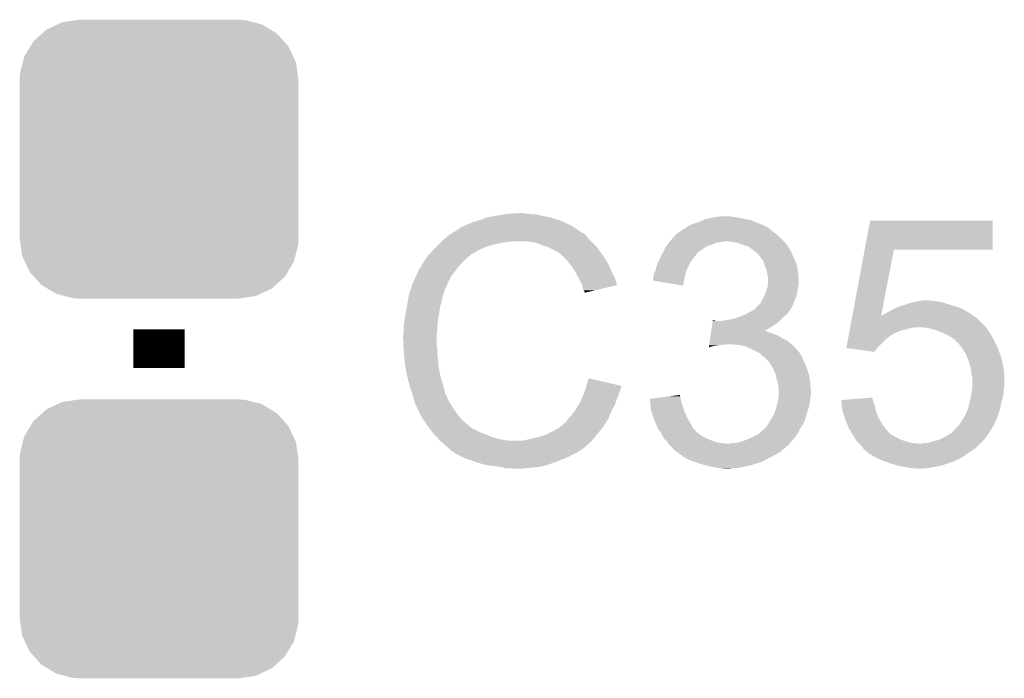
# Model space of a CAD drawing. Extents: x -4 to 126, y -8 to 66.
# Tile 166 of 256: x 72.17 to 76.06, y 55.03 to 57.64. Entities that reach past the tile are written whole.
import ezdxf

# ---------------------------------------------------------------- set-up
doc = ezdxf.new("R2010")
doc.units = 0
doc.layers.get('0').update_dxf_attribs({"linetype": 'CONTINUOUS'})
doc.layers.add('CLICKER_2_FOR_TMPM4L4A_V104_GTO', color=11, linetype='CONTINUOUS')
doc.layers.add('CLICKER_2_FOR_TMPM4L4A_V104_GTS', color=8, linetype='CONTINUOUS')

# ---------------------------------------------------------------- blocks, each defined once
blk = doc.blocks.new('CUSTOM_203')
for points in [[(-0.383312, 0.541074), (-0.323442, 0.549926), (0.373946, 0.541074), (0.339246, 0.549926)], [(-0.323442, 0.549926), (-0.31496, 0.55118), (0.339246, 0.549926), (0.31496, 0.55118)], [(-0.461888, 0.497124), (-0.445816, 0.51162), (0.465342, 0.497124), (0.441342, 0.51162)], [(-0.445816, 0.51162), (-0.400774, 0.532846), (0.441342, 0.51162), (0.406198, 0.532846)], [(-0.400774, 0.532846), (-0.383312, 0.541074), (0.406198, 0.532846), (0.373946, 0.541074)], [(-0.497124, 0.465342), (-0.461888, 0.497124), (0.49401, 0.465342), (0.465342, 0.497124)], [(-0.532846, 0.406198), (-0.508918, 0.445816), (0.53029, 0.406198), (0.51162, 0.445816)], [(-0.508918, 0.445816), (-0.497124, 0.465342), (0.51162, 0.445816), (0.49401, 0.465342)], [(-0.538686, 0.383312), (-0.532846, 0.406198), (0.541074, 0.383312), (0.53029, 0.406198)], [(-0.549926, 0.339246), (-0.538686, 0.383312), (0.54759, 0.339246), (0.541074, 0.383312)], [(-0.55118, 0.31496), (-0.549926, 0.339246), (0.55118, 0.31496), (0.54759, 0.339246)], [(-0.55118, -0.31496), (-0.55118, 0.31496), (0.55118, -0.31496), (0.55118, 0.31496)], [(-0.547588, -0.339246), (-0.55118, -0.31496), (0.549926, -0.339246), (0.55118, -0.31496)], [(-0.541074, -0.383312), (-0.547588, -0.339246), (0.538684, -0.383312), (0.549926, -0.339246)], [(-0.530288, -0.406198), (-0.541074, -0.383312), (0.532846, -0.406198), (0.538684, -0.383312)], [(-0.51162, -0.445816), (-0.530288, -0.406198), (0.508916, -0.445816), (0.532846, -0.406198)], [(-0.494008, -0.465342), (-0.51162, -0.445816), (0.497124, -0.465342), (0.508916, -0.445816)], [(-0.465342, -0.497124), (-0.494008, -0.465342), (0.461886, -0.497124), (0.497124, -0.465342)], [(-0.44134, -0.51162), (-0.465342, -0.497124), (0.445816, -0.51162), (0.461886, -0.497124)], [(-0.406198, -0.532846), (-0.44134, -0.51162), (0.400772, -0.532846), (0.445816, -0.51162)], [(-0.373944, -0.541074), (-0.406198, -0.532846), (0.383312, -0.541074), (0.400772, -0.532846)], [(-0.339246, -0.549926), (-0.373944, -0.541074), (0.32344, -0.549926), (0.383312, -0.541074)], [(-0.31496, -0.55118), (-0.339246, -0.549926), (0.31496, -0.55118), (0.32344, -0.549926)]]:
    blk.add_solid(points)

msp = doc.modelspace()

# ---------------------------------------------------------------- linework, layer by layer
at = {"layer": 'CLICKER_2_FOR_TMPM4L4A_V104_GTO', "const_width": 0.2032}
msp.add_lwpolyline([(72.7202, 56.261), (72.7202, 56.4134)], dxfattribs=at)
at = {"layer": 'CLICKER_2_FOR_TMPM4L4A_V104_GTO'}
for points in [[(73.995282, 56.84774), (74.013062, 56.85536), (74.293986, 56.84774), (74.269602, 56.85536)], [(74.013062, 56.85536), (74.0537, 56.86298), (74.269602, 56.85536), (74.231498, 56.86298)], [(74.0537, 56.86298), (74.08418, 56.86806), (74.231498, 56.86298), (74.213724, 56.86806)], [(74.08418, 56.86806), (74.09942, 56.8706), (74.195942, 56.86806), (74.180702, 56.8706)], [(74.09942, 56.8706), (74.145138, 56.87314), (74.168002, 56.8706), (74.157842, 56.87314)], [(74.872082, 56.845198), (74.884282, 56.85028), (75.059542, 56.845198), (75.03414, 56.85028)], [(74.884282, 56.85028), (74.90968, 56.85536), (75.03414, 56.85028), (75.011278, 56.85536)], [(74.90968, 56.85536), (74.92238, 56.8579), (75.011278, 56.85536), (74.9935, 56.8579)], [(74.92238, 56.8579), (74.942702, 56.86044), (74.9935, 56.8579), (74.978262, 56.86044)], [(73.904668, 56.80964), (73.90892, 56.812192), (74.3712, 56.80964), (74.367628, 56.812192)], [(73.90892, 56.812192), (73.908934, 56.814726), (74.367628, 56.812192), (74.36408, 56.814726)], [(73.908934, 56.814726), (73.919082, 56.8198), (74.36408, 56.814726), (74.356974, 56.8198)], [(73.919082, 56.8198), (73.926694, 56.822338), (74.356974, 56.8198), (74.35342, 56.822338)], [(73.926694, 56.822338), (73.9267, 56.82234), (74.35342, 56.822338), (74.353418, 56.82234)], [(73.9267, 56.82234), (73.93686, 56.82742), (74.353418, 56.82234), (74.34326, 56.82742)], [(73.93686, 56.82742), (73.949558, 56.8325), (74.34326, 56.82742), (74.3331, 56.8325)], [(73.949558, 56.8325), (73.962258, 56.83758), (74.3331, 56.8325), (74.32167, 56.83758)], [(73.962258, 56.83758), (73.9775, 56.84266), (74.32167, 56.83758), (74.31024, 56.84266)], [(73.9775, 56.84266), (73.995282, 56.84774), (74.31024, 56.84266), (74.293986, 56.84774)], [(74.792842, 56.80964), (74.803002, 56.814722), (75.13574, 56.80964), (75.129388, 56.814722)], [(74.803002, 56.814722), (74.810614, 56.819798), (75.129388, 56.814722), (75.123042, 56.819798)], [(74.810614, 56.819798), (74.810618, 56.8198), (75.123042, 56.819798), (75.123036, 56.8198)], [(74.810618, 56.8198), (74.814844, 56.822336), (75.123036, 56.8198), (75.112898, 56.822336)], [(74.814844, 56.822336), (74.819048, 56.824858), (75.112898, 56.822336), (75.11288, 56.824858)], [(74.819048, 56.824858), (74.819086, 56.82488), (75.11288, 56.824858), (75.110344, 56.82488)], [(74.819086, 56.82488), (74.82332, 56.82742), (75.110344, 56.82488), (75.103994, 56.82742)], [(74.82332, 56.82742), (74.853798, 56.83758), (75.103994, 56.82742), (75.07859, 56.83758)], [(74.853798, 56.83758), (74.872082, 56.845198), (75.07859, 56.83758), (75.059542, 56.845198)], [(75.510634, 56.72836), (75.531992, 56.842638), (76.017098, 56.72836), (76.01712, 56.842638)], [(75.531992, 56.842638), (75.531998, 56.84266), (76.01712, 56.842638), (75.531998, 56.84266)], [(73.8378, 56.76138), (73.855808, 56.776618), (74.42962, 56.76138), (74.414382, 56.776618)], [(73.855808, 56.776618), (73.864816, 56.78424), (74.414382, 56.776618), (74.4093, 56.78424)], [(73.864816, 56.78424), (73.870822, 56.789322), (74.4093, 56.78424), (74.404218, 56.789322)], [(73.870822, 56.789322), (73.875046, 56.791858), (74.404218, 56.789322), (74.40168, 56.791858)], [(73.875046, 56.791858), (73.879276, 56.794398), (74.40168, 56.791858), (74.396604, 56.794398)], [(73.879276, 56.794398), (73.883502, 56.796934), (74.396604, 56.794398), (74.394066, 56.796934)], [(73.883502, 56.796934), (73.883512, 56.79694), (74.394066, 56.796934), (74.391524, 56.79694)], [(73.883512, 56.79694), (73.904668, 56.80964), (74.391524, 56.79694), (74.3712, 56.80964)], [(74.74458, 56.76646), (74.763054, 56.786778), (75.18654, 56.76646), (75.166222, 56.786778)], [(74.763054, 56.786778), (74.769986, 56.7944), (75.166222, 56.786778), (75.155552, 56.7944)], [(74.769986, 56.7944), (74.772526, 56.794406), (75.155552, 56.7944), (75.155544, 56.794406)], [(74.772526, 56.794406), (74.775064, 56.796942), (75.155544, 56.794406), (75.151994, 56.796942)], [(74.775064, 56.796942), (74.780136, 56.79948), (75.151994, 56.796942), (75.14844, 56.79948)], [(74.780136, 56.79948), (74.78014, 56.799482), (75.14844, 56.79948), (75.148438, 56.799482)], [(74.78014, 56.799482), (74.78522, 56.80456), (75.148438, 56.799482), (75.14209, 56.80456)], [(74.78522, 56.80456), (74.792842, 56.80964), (75.14209, 56.80456), (75.13574, 56.80964)], [(73.802932, 56.72582), (73.80986, 56.73344), (73.982582, 56.72582), (73.99909, 56.73344)], [(73.80986, 56.73344), (73.81748, 56.74106), (73.99909, 56.73344), (74.015598, 56.74106)], [(73.81748, 56.74106), (73.83272, 56.7563), (74.015598, 56.74106), (74.07656, 56.7563)], [(73.83272, 56.7563), (73.83526, 56.75884), (74.07656, 56.7563), (74.101962, 56.75884)], [(73.83526, 56.75884), (73.8378, 56.76138), (74.101962, 56.75884), (74.114658, 56.76138)], [(74.208638, 56.7563), (74.178158, 56.76138), (74.4347, 56.7563), (74.42962, 56.76138)], [(74.23658, 56.74614), (74.208638, 56.7563), (74.44486, 56.74614), (74.4347, 56.7563)], [(74.244206, 56.743598), (74.23658, 56.74614), (74.447402, 56.743598), (74.44486, 56.74614)], [(74.259438, 56.73852), (74.244206, 56.743598), (74.451466, 56.73852), (74.447402, 56.743598)], [(74.27468, 56.7309), (74.259438, 56.73852), (74.45756, 56.7309), (74.451466, 56.73852)], [(74.71918, 56.7309), (74.721722, 56.73598), (74.869042, 56.7309), (74.877168, 56.73598)], [(74.721722, 56.73598), (74.727434, 56.743598), (74.877168, 56.73598), (74.889358, 56.743598)], [(74.727434, 56.743598), (74.731244, 56.748678), (74.889358, 56.743598), (74.90714, 56.748678)], [(74.731244, 56.748678), (74.736958, 56.756298), (74.90714, 56.748678), (74.924918, 56.756298)], [(74.736958, 56.756298), (74.738864, 56.75884), (74.924918, 56.756298), (74.9427, 56.75884)], [(74.738864, 56.75884), (74.74077, 56.76138), (74.9427, 56.75884), (74.955398, 56.76138)], [(74.74077, 56.76138), (74.74458, 56.76646), (75.19162, 56.76138), (75.18654, 56.76646)], [(74.990958, 56.75884), (74.968098, 56.76138), (75.19416, 56.75884), (75.19162, 56.76138)], [(75.013818, 56.75376), (74.990958, 56.75884), (75.19924, 56.75376), (75.19416, 56.75884)], [(75.03414, 56.74614), (75.013818, 56.75376), (75.20432, 56.74614), (75.19924, 56.75376)], [(75.051918, 56.741062), (75.03414, 56.74614), (75.207704, 56.741062), (75.20432, 56.74614)], [(75.06462, 56.7309), (75.051918, 56.741062), (75.214478, 56.7309), (75.207704, 56.741062)], [(73.766678, 56.6801), (73.779124, 56.697878), (73.921622, 56.6801), (73.9394, 56.697878)], [(73.779124, 56.697878), (73.78446, 56.7055), (73.9394, 56.697878), (73.949558, 56.7055)], [(73.78446, 56.7055), (73.784462, 56.705502), (73.949558, 56.7055), (73.94956, 56.705502)], [(73.784462, 56.705502), (73.786766, 56.708038), (73.94956, 56.705502), (73.952098, 56.708038)], [(73.786766, 56.708038), (73.802932, 56.72582), (73.952098, 56.708038), (73.982582, 56.72582)], [(74.27976, 56.72836), (74.27468, 56.7309), (74.459376, 56.72836), (74.45756, 56.7309)], [(74.292462, 56.72074), (74.27976, 56.72836), (74.464818, 56.72074), (74.459376, 56.72836)], [(74.302616, 56.715662), (74.292462, 56.72074), (74.468446, 56.715662), (74.464818, 56.72074)], [(74.30516, 56.71312), (74.302616, 56.715662), (74.470262, 56.71312), (74.468446, 56.715662)], [(74.325164, 56.69534), (74.30516, 56.71312), (74.482962, 56.69534), (74.470262, 56.71312)], [(74.32802, 56.6928), (74.325164, 56.69534), (74.484414, 56.6928), (74.482962, 56.69534)], [(74.696318, 56.685178), (74.70267, 56.69788), (74.825858, 56.685178), (74.83602, 56.69788)], [(74.70267, 56.69788), (74.70775, 56.70804), (74.83602, 56.69788), (74.84364, 56.70804)], [(74.70775, 56.70804), (74.71156, 56.71566), (74.84364, 56.70804), (74.84872, 56.71566)], [(74.71156, 56.71566), (74.71283, 56.718198), (74.84872, 56.71566), (74.851258, 56.718198)], [(74.71283, 56.718198), (74.71918, 56.7309), (74.851258, 56.718198), (74.869042, 56.7309)], [(75.064626, 56.730896), (75.06462, 56.7309), (75.21448, 56.730896), (75.214478, 56.7309)], [(75.068014, 56.728354), (75.064626, 56.730896), (75.214484, 56.728354), (75.21448, 56.730896)], [(75.074778, 56.72328), (75.068014, 56.728354), (75.217868, 56.72328), (75.214484, 56.728354)], [(75.07732, 56.72074), (75.074778, 56.72328), (75.21956, 56.72074), (75.217868, 56.72328)], [(75.079854, 56.718206), (75.07732, 56.72074), (75.220574, 56.718206), (75.21956, 56.72074)], [(75.082392, 56.7182), (75.079854, 56.718206), (75.220576, 56.7182), (75.220574, 56.718206)], [(75.091106, 56.70804), (75.082392, 56.7182), (75.22464, 56.70804), (75.220576, 56.7182)], [(75.09764, 56.70042), (75.091106, 56.70804), (75.22845, 56.70042), (75.22464, 56.70804)], [(75.103084, 56.6928), (75.09764, 56.70042), (75.23226, 56.6928), (75.22845, 56.70042)], [(75.461736, 56.466746), (75.51063, 56.728342), (75.575654, 56.466746), (75.625956, 56.728342)], [(75.51063, 56.728342), (75.510634, 56.72836), (75.625956, 56.728342), (76.017098, 56.72836)], [(73.748904, 56.652162), (73.753982, 56.657244), (73.897634, 56.652162), (73.901586, 56.657244)], [(73.753982, 56.657244), (73.75906, 56.667398), (73.901586, 56.657244), (73.909484, 56.667398)], [(73.75906, 56.667398), (73.760582, 56.669938), (73.909484, 56.667398), (73.91146, 56.669938)], [(73.760582, 56.669938), (73.766678, 56.6801), (73.91146, 56.669938), (73.921622, 56.6801)], [(74.340212, 56.67756), (74.32802, 56.6928), (74.49312, 56.67756), (74.484414, 56.6928)], [(74.34834, 56.6674), (74.340212, 56.67756), (74.4982, 56.6674), (74.49312, 56.67756)], [(74.355452, 56.65724), (74.34834, 56.6674), (74.50328, 56.65724), (74.4982, 56.6674)], [(74.366118, 56.642), (74.355452, 56.65724), (74.510054, 56.642), (74.50328, 56.65724)], [(74.683622, 56.647082), (74.68916, 56.667398), (74.806668, 56.647082), (74.8157, 56.667398)], [(74.68916, 56.667398), (74.69124, 56.67502), (74.8157, 56.667398), (74.820054, 56.67502)], [(74.69124, 56.67502), (74.696318, 56.685178), (74.820054, 56.67502), (74.825858, 56.685178)], [(75.110338, 56.682644), (75.103084, 56.6928), (75.236614, 56.682644), (75.23226, 56.6928)], [(75.112518, 56.675018), (75.110338, 56.682644), (75.23988, 56.675018), (75.236614, 56.682644)], [(75.115418, 56.66486), (75.112518, 56.675018), (75.24242, 56.66486), (75.23988, 56.675018)], [(75.119774, 56.654698), (75.115418, 56.66486), (75.24496, 56.654698), (75.24242, 56.66486)], [(73.7235, 56.59628), (73.736646, 56.624218), (73.86193, 56.59628), (73.8759, 56.624218)], [(73.736646, 56.624218), (73.74382, 56.639464), (73.8759, 56.624218), (73.887758, 56.639464)], [(73.74382, 56.639464), (73.743826, 56.642006), (73.887758, 56.639464), (73.889734, 56.642006)], [(73.743826, 56.642006), (73.74636, 56.644544), (73.889734, 56.642006), (73.891708, 56.644544)], [(73.74636, 56.644544), (73.748904, 56.652162), (73.891708, 56.644544), (73.897634, 56.652162)], [(74.36993, 56.63438), (74.366118, 56.642), (74.51344, 56.63438), (74.510054, 56.642)], [(74.37882, 56.6166), (74.36993, 56.63438), (74.522332, 56.6166), (74.51344, 56.63438)], [(74.380234, 56.614058), (74.37882, 56.6166), (74.523602, 56.614058), (74.522332, 56.6166)], [(74.673462, 56.614064), (74.674728, 56.6166), (74.797494, 56.614064), (74.79792, 56.6166)], [(74.674728, 56.6166), (74.676, 56.619144), (74.79792, 56.6166), (74.798612, 56.619144)], [(74.676, 56.626762), (74.67854, 56.636922), (74.80069, 56.626762), (74.80346, 56.636922)], [(74.676, 56.619144), (74.676, 56.626762), (74.798612, 56.619144), (74.80069, 56.626762)], [(74.67854, 56.636922), (74.68235, 56.64454), (74.80346, 56.636922), (74.805538, 56.64454)], [(74.68235, 56.64454), (74.683622, 56.647082), (74.805538, 56.64454), (74.806668, 56.647082)], [(75.123038, 56.647082), (75.119774, 56.654698), (75.245722, 56.647082), (75.24496, 56.654698)], [(75.12558, 56.63184), (75.123038, 56.647082), (75.247246, 56.63184), (75.245722, 56.647082)], [(75.12609, 56.6293), (75.12558, 56.63184), (75.2475, 56.6293), (75.247246, 56.63184)], [(75.12812, 56.619142), (75.12609, 56.6293), (75.24863, 56.619142), (75.2475, 56.6293)], [(75.12812, 56.606438), (75.12812, 56.619142), (75.25004, 56.606438), (75.24863, 56.619142)], [(73.712492, 56.563256), (73.722652, 56.59374), (73.84796, 56.563256), (73.86066, 56.59374)], [(73.722652, 56.59374), (73.7235, 56.59628), (73.86066, 56.59374), (73.86193, 56.59628)], [(74.39152, 56.593742), (74.380234, 56.614058), (74.529676, 56.593742), (74.523602, 56.614058)], [(74.392794, 56.588654), (74.39152, 56.593742), (74.531196, 56.588654), (74.529676, 56.593742)], [(74.394062, 56.58358), (74.392794, 56.588654), (74.510034, 56.58358), (74.531196, 56.588654)], [(74.39914, 56.568342), (74.394062, 56.58358), (74.446484, 56.568342), (74.510034, 56.58358)], [(74.67346, 56.606458), (74.673462, 56.614064), (74.796222, 56.606458), (74.797494, 56.614064)], [(74.792818, 56.586124), (74.67346, 56.606458), (74.792818, 56.586124), (74.796222, 56.606458)], [(75.122192, 56.56834), (75.12558, 56.5785), (75.24496, 56.56834), (75.246652, 56.5785)], [(75.12558, 56.5785), (75.126426, 56.58358), (75.246652, 56.5785), (75.2475, 56.58358)], [(75.126426, 56.58358), (75.128118, 56.593738), (75.2475, 56.58358), (75.25004, 56.593738)], [(75.128118, 56.593738), (75.12812, 56.593742), (75.25004, 56.593738), (75.25004, 56.593742)], [(75.12812, 56.593742), (75.12812, 56.606438), (75.25004, 56.593742), (75.25004, 56.606438)], [(73.70445, 56.5277), (73.707836, 56.548018), (73.8378, 56.5277), (73.842878, 56.548018)], [(73.707836, 56.548018), (73.708262, 56.550562), (73.842878, 56.548018), (73.84415, 56.550562)], [(73.708262, 56.550562), (73.709106, 56.553096), (73.84415, 56.550562), (73.845418, 56.553096)], [(73.709106, 56.553096), (73.710798, 56.558174), (73.845418, 56.553096), (73.84542, 56.558174)], [(73.710798, 56.558174), (73.711644, 56.560714), (73.84542, 56.558174), (73.847954, 56.560714)], [(73.711644, 56.560714), (73.712492, 56.563256), (73.847954, 56.560714), (73.84796, 56.563256)], [(74.401678, 56.563264), (74.39914, 56.568342), (74.425306, 56.563264), (74.446484, 56.568342)], [(74.404214, 56.560726), (74.401678, 56.563264), (74.41472, 56.560726), (74.425306, 56.563264)], [(74.40422, 56.558208), (74.404214, 56.560726), (74.40422, 56.558208), (74.41472, 56.560726)], [(75.097642, 56.515004), (75.115416, 56.550556), (75.229084, 56.515004), (75.242418, 56.550556)], [(75.115416, 56.550556), (75.11796, 56.555642), (75.242418, 56.550556), (75.243144, 56.555642)], [(75.11796, 56.555642), (75.122192, 56.56834), (75.243144, 56.555642), (75.24496, 56.56834)], [(73.6954, 56.4769), (73.70064, 56.50484), (73.82764, 56.4769), (73.83272, 56.50484)], [(73.70064, 56.50484), (73.70445, 56.5277), (73.83272, 56.50484), (73.8378, 56.5277)], [(75.074782, 56.492142), (75.092556, 56.509918), (75.21607, 56.492142), (75.227178, 56.509918)], [(75.092556, 56.509918), (75.097642, 56.515004), (75.227178, 56.509918), (75.229084, 56.515004)], [(75.631042, 56.49722), (75.638026, 56.49976), (75.89012, 56.49722), (75.88504, 56.49976)], [(75.638026, 56.49976), (75.651994, 56.50484), (75.88504, 56.49976), (75.86726, 56.50484)], [(75.651994, 56.50484), (75.65898, 56.50738), (75.86726, 56.50484), (75.859006, 56.50738)], [(75.65898, 56.50738), (75.68184, 56.515), (75.859006, 56.50738), (75.83424, 56.515)], [(75.68184, 56.515), (75.689462, 56.51754), (75.83424, 56.515), (75.826618, 56.51754)], [(75.689462, 56.51754), (75.701304, 56.520078), (75.826618, 56.51754), (75.819002, 56.520078)], [(75.701304, 56.520078), (75.713166, 56.52262), (75.819002, 56.520078), (75.80376, 56.52262)], [(75.713166, 56.52262), (75.72502, 56.52516), (75.80376, 56.52262), (75.791062, 56.52516)], [(75.72502, 56.52516), (75.740262, 56.5277), (75.780902, 56.52516), (75.770742, 56.5277)], [(73.69048, 56.446422), (73.69302, 56.4642), (73.82256, 56.446422), (73.825522, 56.4642)], [(73.69302, 56.4642), (73.6954, 56.4769), (73.825522, 56.4642), (73.82764, 56.4769)], [(74.99604, 56.456582), (75.011276, 56.46166), (75.184002, 56.456582), (75.18908, 56.46166)], [(75.011276, 56.46166), (75.018898, 56.4642), (75.18908, 56.46166), (75.192254, 56.4642)], [(75.018898, 56.4642), (75.036038, 56.471818), (75.192254, 56.4642), (75.201778, 56.471818)], [(75.036038, 56.471818), (75.04176, 56.47436), (75.201778, 56.471818), (75.203684, 56.47436)], [(75.04176, 56.47436), (75.055474, 56.481978), (75.203684, 56.47436), (75.2094, 56.481978)], [(75.055474, 56.481978), (75.064614, 56.487054), (75.2094, 56.481978), (75.214474, 56.487054)], [(75.064614, 56.487054), (75.064626, 56.48706), (75.214474, 56.487054), (75.214474, 56.48706)], [(75.064626, 56.48706), (75.067166, 56.487064), (75.214474, 56.48706), (75.214474, 56.487064)], [(75.067166, 56.487064), (75.070962, 56.489596), (75.214474, 56.487064), (75.21448, 56.489596)], [(75.070962, 56.489596), (75.074782, 56.492142), (75.21448, 56.489596), (75.21607, 56.492142)], [(75.459362, 56.454038), (75.461302, 56.464424), (75.958702, 56.454038), (75.944164, 56.464424)], [(75.461302, 56.464424), (75.461732, 56.466718), (75.5752, 56.464424), (75.57516, 56.466718)], [(75.461732, 56.466718), (75.461736, 56.466746), (75.576552, 56.466718), (75.577706, 56.466746)], [(75.575646, 56.466696), (75.57516, 56.466718), (75.575646, 56.466696), (75.576552, 56.466718)], [(75.5752, 56.464424), (75.575646, 56.466696), (75.944164, 56.464424), (75.940984, 56.466696)], [(75.575646, 56.466696), (75.575654, 56.466746), (75.940984, 56.466696), (75.940914, 56.466746)], [(75.577706, 56.466746), (75.582784, 56.47182), (75.940914, 56.466746), (75.93381, 56.47182)], [(75.582784, 56.47182), (75.590404, 56.474362), (75.93381, 56.47182), (75.930252, 56.474362)], [(75.590404, 56.474362), (75.598022, 56.47944), (75.930252, 56.474362), (75.923142, 56.47944)], [(75.598022, 56.47944), (75.60818, 56.48452), (75.923142, 56.47944), (75.91425, 56.48452)], [(75.60818, 56.48452), (75.617324, 56.4896), (75.91425, 56.48452), (75.905358, 56.4896)], [(75.617324, 56.4896), (75.631042, 56.49722), (75.905358, 56.4896), (75.89012, 56.49722)], [(73.68794, 56.42864), (73.69048, 56.446422), (73.821288, 56.42864), (73.82256, 56.446422)], [(73.68794, 56.400702), (73.68794, 56.42864), (73.819294, 56.400702), (73.821288, 56.42864)], [(74.905702, 56.421022), (74.907518, 56.43372), (75.13828, 56.421022), (75.158598, 56.43372)], [(74.907518, 56.43372), (74.909336, 56.44642), (75.158598, 56.43372), (75.173416, 56.44642)], [(74.909336, 56.44642), (74.909698, 56.448958), (74.922384, 56.44642), (74.917304, 56.448958)], [(74.909698, 56.448958), (74.9097, 56.44896), (74.917304, 56.448958), (74.9097, 56.44896)], [(74.940162, 56.44642), (74.9554, 56.44896), (75.173416, 56.44642), (75.17638, 56.44896)], [(74.9554, 56.44896), (74.973178, 56.4515), (75.17638, 56.44896), (75.17892, 56.4515)], [(74.973178, 56.4515), (74.99604, 56.456582), (75.17892, 56.4515), (75.184002, 56.456582)], [(75.45319, 56.42102), (75.453664, 56.423558), (75.991084, 56.42102), (75.98918, 56.423558)], [(75.453664, 56.423558), (75.459362, 56.454038), (75.98918, 56.423558), (75.958702, 56.454038)], [(73.6854, 56.390542), (73.68794, 56.400702), (73.818568, 56.390542), (73.819294, 56.400702)], [(73.6854, 56.375302), (73.6854, 56.390542), (73.81748, 56.375302), (73.818568, 56.390542)], [(74.897708, 56.36514), (74.901342, 56.39054), (75.2094, 56.36514), (75.163682, 56.39054)], [(74.901342, 56.39054), (74.902432, 56.39816), (75.163682, 56.39054), (75.14336, 56.39816)], [(74.902432, 56.39816), (74.903158, 56.40324), (75.14336, 56.39816), (75.128122, 56.40324)], [(74.903158, 56.40324), (74.903886, 56.408318), (75.128122, 56.40324), (75.117964, 56.408318)], [(74.903886, 56.40832), (74.905702, 56.421022), (75.115506, 56.40832), (75.13828, 56.421022)], [(74.903886, 56.408318), (74.903886, 56.40832), (75.117964, 56.408318), (75.115506, 56.40832)], [(75.444644, 56.375298), (75.447494, 56.390538), (75.59548, 56.375298), (75.6158, 56.390538)], [(75.447494, 56.390538), (75.447968, 56.393078), (75.6158, 56.390538), (75.620876, 56.393078)], [(75.447968, 56.393078), (75.448442, 56.395618), (75.620876, 56.393078), (75.62342, 56.395618)], [(75.448442, 56.395618), (75.451292, 56.410858), (75.62342, 56.395618), (75.658978, 56.410858)], [(75.451292, 56.410858), (75.451766, 56.4134), (75.658978, 56.410858), (75.676758, 56.4134)], [(75.451766, 56.4134), (75.452716, 56.418478), (75.676758, 56.4134), (75.691998, 56.418478)], [(75.452716, 56.418478), (75.45319, 56.42102), (75.691998, 56.418478), (75.707238, 56.42102)], [(75.763118, 56.41848), (75.745338, 56.42102), (75.99299, 56.41848), (75.991084, 56.42102)], [(75.78176, 56.413398), (75.763118, 56.41848), (75.9968, 56.413398), (75.99299, 56.41848)], [(75.79106, 56.410862), (75.78176, 56.413398), (75.99807, 56.410862), (75.9968, 56.413398)], [(75.810112, 56.40324), (75.79106, 56.410862), (76.00188, 56.40324), (75.99807, 56.410862)], [(75.81646, 56.4007), (75.810112, 56.40324), (76.003914, 56.4007), (76.00188, 56.40324)], [(75.839318, 56.39054), (75.81646, 56.4007), (76.012042, 56.39054), (76.003914, 56.4007)], [(75.839322, 56.390538), (75.839318, 56.39054), (76.012042, 56.390538), (76.012042, 56.39054)], [(75.857098, 56.380382), (75.839322, 56.390538), (76.01712, 56.380382), (76.012042, 56.390538)], [(73.6854, 56.3753), (73.6854, 56.375302), (73.817482, 56.3753), (73.81748, 56.375302)], [(73.686544, 56.352438), (73.6854, 56.3753), (73.817482, 56.352438), (73.817482, 56.3753)], [(73.686926, 56.344816), (73.686544, 56.352438), (73.82002, 56.344816), (73.817482, 56.352438)], [(73.68794, 56.3245), (73.686926, 56.344816), (73.82002, 56.3245), (73.82002, 56.344816)], [(74.894444, 56.342312), (74.895166, 56.34736), (74.894444, 56.342312), (74.912218, 56.34736)], [(74.895166, 56.34736), (74.895528, 56.3499), (74.912218, 56.34736), (74.93, 56.3499)], [(74.895528, 56.3499), (74.895892, 56.35244), (74.93, 56.3499), (74.945238, 56.35244)], [(74.895892, 56.35244), (74.896256, 56.35498), (74.957938, 56.35244), (74.968098, 56.35498)], [(74.896256, 56.35498), (74.897708, 56.36514), (75.221012, 56.35498), (75.2094, 56.36514)], [(75.008742, 56.35244), (74.978262, 56.35498), (75.223916, 56.35244), (75.221012, 56.35498)], [(75.036678, 56.34736), (75.008742, 56.35244), (75.22972, 56.34736), (75.223916, 56.35244)], [(75.05954, 56.3372), (75.036678, 56.34736), (75.238752, 56.3372), (75.22972, 56.34736)], [(75.438004, 56.339762), (75.444644, 56.375298), (75.559942, 56.339762), (75.59548, 56.375298)], [(75.869798, 56.370222), (75.857098, 56.380382), (76.0222, 56.370222), (76.01712, 56.380382)], [(75.874876, 56.362608), (75.869798, 56.370222), (76.026008, 56.362608), (76.0222, 56.370222)], [(75.879938, 56.3626), (75.874876, 56.362608), (76.026012, 56.3626), (76.026008, 56.362608)], [(75.87996, 56.360064), (75.879938, 56.3626), (76.02728, 56.360064), (76.026012, 56.3626)], [(75.891816, 56.34482), (75.87996, 56.360064), (76.0349, 56.34482), (76.02728, 56.360064)], [(75.89774, 56.3372), (75.891816, 56.34482), (76.037758, 56.3372), (76.0349, 56.34482)], [(73.688704, 56.316878), (73.68794, 56.3245), (73.82002, 56.316878), (73.82002, 56.3245)], [(73.690226, 56.301642), (73.688704, 56.316878), (73.82256, 56.301642), (73.82002, 56.316878)], [(75.08494, 56.3245), (75.05954, 56.3372), (75.25004, 56.3245), (75.238752, 56.3372)], [(75.09002, 56.32196), (75.08494, 56.3245), (75.25258, 56.32196), (75.25004, 56.3245)], [(75.095096, 56.319422), (75.09002, 56.32196), (75.254272, 56.319422), (75.25258, 56.32196)], [(75.100182, 56.314338), (75.095096, 56.319422), (75.25766, 56.314338), (75.254272, 56.319422)], [(75.105258, 56.309262), (75.100182, 56.314338), (75.2602, 56.309262), (75.25766, 56.314338)], [(75.11288, 56.30418), (75.105258, 56.309262), (75.26274, 56.30418), (75.2602, 56.309262)], [(75.438166, 56.33974), (75.438004, 56.339762), (75.55992, 56.33974), (75.559942, 56.339762)], [(75.549748, 56.324502), (75.438166, 56.33974), (75.549748, 56.324502), (75.55992, 56.33974)], [(75.91298, 56.311802), (75.89774, 56.3372), (76.047282, 56.311802), (76.037758, 56.3372)], [(75.915754, 56.304178), (75.91298, 56.311802), (76.05014, 56.304178), (76.047282, 56.311802)], [(73.69302, 56.273698), (73.690226, 56.301642), (73.82471, 56.273698), (73.82256, 56.301642)], [(73.693918, 56.268618), (73.69302, 56.273698), (73.8251, 56.268618), (73.82471, 56.273698)], [(73.70064, 56.23052), (73.693918, 56.268618), (73.83272, 56.23052), (73.8251, 56.268618)], [(75.11796, 56.2991), (75.11288, 56.30418), (75.26528, 56.2991), (75.26274, 56.30418)], [(75.135738, 56.28132), (75.11796, 56.2991), (75.2729, 56.28132), (75.26528, 56.2991)], [(75.14844, 56.25846), (75.135738, 56.28132), (75.283062, 56.25846), (75.2729, 56.28132)], [(75.923142, 56.28386), (75.915754, 56.304178), (76.05522, 56.28386), (76.05014, 56.304178)], [(75.93076, 56.258462), (75.923142, 56.28386), (76.0603, 56.258462), (76.05522, 56.28386)], [(73.70572, 56.2102), (73.70064, 56.23052), (73.838526, 56.2102), (73.83272, 56.23052)], [(75.158598, 56.235602), (75.14844, 56.25846), (75.289918, 56.235602), (75.283062, 56.25846)], [(75.159164, 56.23306), (75.158598, 56.235602), (75.29068, 56.23306), (75.289918, 56.235602)], [(75.16368, 56.212738), (75.159164, 56.23306), (75.294068, 56.212738), (75.29068, 56.23306)], [(75.930762, 56.25846), (75.93076, 56.258462), (76.0603, 56.25846), (76.0603, 56.258462)], [(75.9333, 56.235602), (75.930762, 56.25846), (76.06284, 56.235602), (76.0603, 56.25846)], [(75.933302, 56.235598), (75.9333, 56.235602), (76.06284, 56.235598), (76.06284, 56.235602)], [(75.93584, 56.225442), (75.933302, 56.235598), (76.06284, 56.225442), (76.06284, 56.235598)], [(73.710076, 56.19496), (73.70572, 56.2102), (73.84288, 56.19496), (73.838526, 56.2102)], [(73.71588, 56.17464), (73.710076, 56.19496), (73.848302, 56.17464), (73.84288, 56.19496)], [(74.409298, 56.187336), (74.40993, 56.189862), (74.548998, 56.187336), (74.549, 56.189862)], [(74.40993, 56.189862), (74.41184, 56.197498), (74.549, 56.189862), (74.516568, 56.197498)], [(74.41184, 56.197498), (74.41948, 56.220356), (74.516568, 56.197498), (74.41948, 56.220356)], [(75.166584, 56.202582), (75.16368, 56.212738), (75.29576, 56.202582), (75.294068, 56.212738)], [(75.16876, 56.194964), (75.166584, 56.202582), (75.296306, 56.194964), (75.29576, 56.202582)], [(75.16876, 56.179724), (75.16876, 56.194964), (75.297394, 56.179724), (75.296306, 56.194964)], [(75.93584, 56.187338), (75.93584, 56.225442), (76.06284, 56.187338), (76.06284, 56.225442)], [(73.721808, 56.156858), (73.71588, 56.17464), (73.853044, 56.156858), (73.848302, 56.17464)], [(73.722656, 56.154316), (73.721808, 56.156858), (73.855582, 56.154316), (73.853044, 56.156858)], [(73.724348, 56.149238), (73.722656, 56.154316), (73.85812, 56.149238), (73.855582, 56.154316)], [(73.72604, 56.144158), (73.724348, 56.149238), (73.859814, 56.144158), (73.85812, 56.149238)], [(74.38934, 56.133998), (74.395872, 56.149238), (74.528678, 56.133998), (74.536298, 56.149238)], [(74.395872, 56.149238), (74.39914, 56.15686), (74.536298, 56.149238), (74.537822, 56.15686)], [(74.39914, 56.15686), (74.401044, 56.161938), (74.537822, 56.15686), (74.53884, 56.161938)], [(74.401044, 56.161938), (74.404852, 56.172098), (74.53884, 56.161938), (74.54392, 56.172098)], [(74.404852, 56.172098), (74.40676, 56.177182), (74.54392, 56.172098), (74.545188, 56.177182)], [(74.40676, 56.177182), (74.408028, 56.182258), (74.545188, 56.177182), (74.546458, 56.182258)], [(74.408028, 56.182258), (74.409298, 56.187336), (74.546458, 56.182258), (74.548998, 56.187336)], [(74.700598, 56.144156), (74.740446, 56.149236), (74.78268, 56.144156), (74.780142, 56.149236)], [(74.740446, 56.149236), (74.78014, 56.154296), (74.780142, 56.149236), (74.78014, 56.154296)], [(75.171298, 56.172102), (75.16876, 56.179724), (75.297938, 56.172102), (75.297394, 56.179724)], [(75.169816, 56.146696), (75.170452, 56.154318), (75.29576, 56.146696), (75.298298, 56.154318)], [(75.170452, 56.154318), (75.1713, 56.164478), (75.298298, 56.154318), (75.298298, 56.164478)], [(75.1713, 56.167022), (75.171298, 56.172102), (75.2983, 56.167022), (75.297938, 56.172102)], [(75.1713, 56.164478), (75.1713, 56.167022), (75.298298, 56.164478), (75.2983, 56.167022)], [(75.930032, 56.146698), (75.9333, 56.16194), (76.057758, 56.146698), (76.059936, 56.16194)], [(75.9333, 56.16194), (75.933662, 56.16448), (76.059936, 56.16194), (76.0603, 56.16448)], [(75.933662, 56.16448), (75.935476, 56.177178), (76.0603, 56.16448), (76.0603, 56.177178)], [(75.935476, 56.177178), (75.93584, 56.179722), (76.0603, 56.177178), (76.060936, 56.179722)], [(75.93584, 56.179722), (75.93584, 56.187338), (76.060936, 56.179722), (76.06284, 56.187338)], [(73.726676, 56.14162), (73.72604, 56.144158), (73.86066, 56.14162), (73.859814, 56.144158)], [(73.728582, 56.134), (73.726676, 56.14162), (73.864472, 56.134), (73.86066, 56.14162)], [(73.731122, 56.126382), (73.728582, 56.134), (73.86828, 56.126382), (73.864472, 56.134)], [(73.73366, 56.118762), (73.731122, 56.126382), (73.873044, 56.118762), (73.86828, 56.126382)], [(73.7362, 56.11368), (73.73366, 56.118762), (73.876218, 56.11368), (73.873044, 56.118762)], [(73.739786, 56.10606), (73.7362, 56.11368), (73.88098, 56.10606), (73.876218, 56.11368)], [(74.37374, 56.1086), (74.379832, 56.116218), (74.519246, 56.1086), (74.5236, 56.116218)], [(74.379832, 56.116218), (74.3839, 56.121302), (74.5236, 56.116218), (74.52505, 56.121302)], [(74.3839, 56.121302), (74.38934, 56.133998), (74.52505, 56.121302), (74.528678, 56.133998)], [(74.66078, 56.13908), (74.700598, 56.144156), (74.782682, 56.13908), (74.78268, 56.144156)], [(74.661062, 56.136538), (74.66078, 56.13908), (74.782682, 56.136538), (74.782682, 56.13908)], [(74.661906, 56.12892), (74.661062, 56.136538), (74.785218, 56.12892), (74.782682, 56.136538)], [(74.66303, 56.118762), (74.661906, 56.12892), (74.78776, 56.118762), (74.785218, 56.12892)], [(74.66556, 56.0959), (74.66303, 56.118762), (74.79538, 56.0959), (74.78776, 56.118762)], [(75.161832, 56.1086), (75.168758, 56.133998), (75.290678, 56.1086), (75.29576, 56.133998)], [(75.168758, 56.133998), (75.16876, 56.134002), (75.29576, 56.133998), (75.29576, 56.134002)], [(75.16876, 56.134002), (75.169816, 56.146696), (75.29576, 56.134002), (75.29576, 56.146696)], [(75.417682, 56.133978), (75.449046, 56.136538), (75.542996, 56.133978), (75.542142, 56.136538)], [(75.42022, 56.11368), (75.417682, 56.133978), (75.549758, 56.11368), (75.542996, 56.133978)], [(75.422478, 56.093362), (75.42022, 56.11368), (75.55484, 56.093362), (75.549758, 56.11368)], [(75.449046, 56.136538), (75.54214, 56.144136), (75.542142, 56.136538), (75.54214, 56.144136)], [(75.918062, 56.095902), (75.92568, 56.12638), (76.045058, 56.095902), (76.05159, 56.12638)], [(75.92568, 56.12638), (75.926768, 56.131458), (76.05159, 56.12638), (76.05268, 56.131458)], [(75.926768, 56.131458), (75.930032, 56.146698), (76.05268, 56.131458), (76.057758, 56.146698)], [(73.750544, 56.0832), (73.739786, 56.10606), (73.89622, 56.0832), (73.88098, 56.10606)], [(73.75652, 56.0705), (73.750544, 56.0832), (73.90638, 56.0705), (73.89622, 56.0832)], [(74.34834, 56.070502), (74.35596, 56.08066), (74.501216, 56.070502), (74.50566, 56.08066)], [(74.35596, 56.08066), (74.366122, 56.093362), (74.50566, 56.08066), (74.511218, 56.093362)], [(74.366122, 56.093362), (74.36866, 56.09844), (74.511218, 56.093362), (74.51344, 56.09844)], [(74.36866, 56.09844), (74.37374, 56.1086), (74.51344, 56.09844), (74.519246, 56.1086)], [(74.66584, 56.093362), (74.66556, 56.0959), (74.796396, 56.093362), (74.79538, 56.0959)], [(74.673462, 56.070498), (74.66584, 56.093362), (74.80554, 56.070498), (74.796396, 56.093362)], [(75.14082, 56.06034), (75.153522, 56.08066), (75.276166, 56.06034), (75.28197, 56.08066)], [(75.153522, 56.08066), (75.15733, 56.09336), (75.28197, 56.08066), (75.2856, 56.09336)], [(75.15733, 56.09336), (75.16114, 56.10606), (75.2856, 56.09336), (75.28983, 56.10606)], [(75.16114, 56.10606), (75.161832, 56.1086), (75.28983, 56.10606), (75.290678, 56.1086)], [(75.42276, 56.090822), (75.422478, 56.093362), (75.555688, 56.090822), (75.55484, 56.093362)], [(75.429536, 56.070498), (75.42276, 56.090822), (75.56246, 56.070498), (75.555688, 56.090822)], [(75.898374, 56.0578), (75.9079, 56.073042), (76.03236, 56.0578), (76.037438, 56.073042)], [(75.9079, 56.073042), (75.91806, 56.0959), (76.037438, 56.073042), (76.045058, 56.0959)], [(75.91806, 56.0959), (75.918062, 56.095902), (76.045058, 56.0959), (76.045058, 56.095902)], [(73.764988, 56.0578), (73.75652, 56.0705), (73.91654, 56.0578), (73.90638, 56.0705)], [(73.778532, 56.037482), (73.764988, 56.0578), (73.939398, 56.037482), (73.91654, 56.0578)], [(73.78192, 56.0324), (73.778532, 56.037482), (73.945752, 56.0324), (73.939398, 56.037482)], [(73.793644, 56.01716), (73.78192, 56.0324), (73.964806, 56.01716), (73.945752, 56.0324)], [(74.302618, 56.02478), (74.31532, 56.03494), (74.473646, 56.02478), (74.48042, 56.03494)], [(74.31532, 56.03494), (74.322944, 56.042562), (74.48042, 56.03494), (74.4855, 56.042562)], [(74.322944, 56.042562), (74.32802, 56.045104), (74.4855, 56.042562), (74.487194, 56.045104)], [(74.32802, 56.045104), (74.3331, 56.05272), (74.487194, 56.045104), (74.492272, 56.05272)], [(74.3331, 56.05272), (74.336908, 56.057798), (74.492272, 56.05272), (74.495658, 56.057798)], [(74.336908, 56.057798), (74.340722, 56.06288), (74.495658, 56.057798), (74.49788, 56.06288)], [(74.340722, 56.06288), (74.34834, 56.070502), (74.49788, 56.06288), (74.501216, 56.070502)], [(74.67854, 56.05526), (74.673462, 56.070498), (74.814006, 56.05526), (74.80554, 56.070498)], [(74.691604, 56.02478), (74.67854, 56.05526), (74.83094, 56.02478), (74.814006, 56.05526)], [(75.123042, 56.029862), (75.129134, 56.040018), (75.261048, 56.029862), (75.267818, 56.040018)], [(75.129134, 56.040018), (75.13066, 56.04256), (75.267818, 56.040018), (75.268906, 56.04256)], [(75.13066, 56.04256), (75.139366, 56.057798), (75.268906, 56.04256), (75.27544, 56.057798)], [(75.139366, 56.057798), (75.14082, 56.06034), (75.27544, 56.057798), (75.276166, 56.06034)], [(75.43546, 56.05272), (75.429536, 56.070498), (75.572338, 56.05272), (75.56246, 56.070498)], [(75.437638, 56.04764), (75.43546, 56.05272), (75.57516, 56.04764), (75.572338, 56.05272)], [(75.446348, 56.027318), (75.437638, 56.04764), (75.58786, 56.027318), (75.57516, 56.04764)], [(75.877426, 56.027326), (75.882502, 56.032404), (76.016396, 56.027326), (76.019298, 56.032404)], [(75.882502, 56.032404), (75.885042, 56.037482), (76.019298, 56.032404), (76.0222, 56.037482)], [(75.885042, 56.037482), (75.8952, 56.05272), (76.0222, 56.037482), (76.029818, 56.05272)], [(75.8952, 56.05272), (75.898374, 56.0578), (76.029818, 56.05272), (76.03236, 56.0578)], [(73.793646, 56.017158), (73.793644, 56.01716), (73.969884, 56.017158), (73.964806, 56.01716)], [(73.797554, 56.012078), (73.793646, 56.017158), (73.980042, 56.012078), (73.969884, 56.017158)], [(73.80146, 56.007), (73.797554, 56.012078), (73.98766, 56.007), (73.980042, 56.012078)], [(73.803414, 56.00446), (73.80146, 56.007), (73.99528, 56.00446), (73.98766, 56.007)], [(73.80732, 55.999382), (73.803414, 56.00446), (74.008822, 55.999382), (73.99528, 56.00446)], [(73.809862, 55.99684), (73.80732, 55.999382), (74.0156, 55.99684), (74.008822, 55.999382)], [(73.82002, 55.98668), (73.809862, 55.99684), (74.040996, 55.98668), (74.0156, 55.99684)], [(74.22642, 55.989222), (74.25436, 55.99938), (74.444858, 55.989222), (74.452478, 55.99938)], [(74.25436, 55.99938), (74.254362, 55.999382), (74.452478, 55.99938), (74.45248, 55.999382)], [(74.254362, 55.999382), (74.284838, 56.01462), (74.45248, 55.999382), (74.465814, 56.01462)], [(74.284838, 56.01462), (74.293724, 56.019698), (74.465814, 56.01462), (74.47026, 56.019698)], [(74.293724, 56.019698), (74.302618, 56.02478), (74.47026, 56.019698), (74.473646, 56.02478)], [(74.69378, 56.019702), (74.691604, 56.02478), (74.835386, 56.019702), (74.83094, 56.02478)], [(74.70394, 56.007), (74.69378, 56.019702), (74.846506, 56.007), (74.835386, 56.019702)], [(74.70521, 56.00446), (74.70394, 56.007), (74.848728, 56.00446), (74.846506, 56.007)], [(74.705214, 56.004454), (74.70521, 56.00446), (74.851266, 56.004454), (74.848728, 56.00446)], [(74.707752, 55.999378), (74.705214, 56.004454), (74.856342, 55.999378), (74.851266, 56.004454)], [(74.71156, 55.99176), (74.707752, 55.999378), (74.869042, 55.99176), (74.856342, 55.999378)], [(75.06462, 55.98668), (75.09002, 55.999382), (75.2348, 55.98668), (75.24387, 55.999382)], [(75.09002, 55.999382), (75.095732, 56.00446), (75.24387, 55.999382), (75.247498, 56.00446)], [(75.095732, 56.00446), (75.11288, 56.0197), (75.247498, 56.00446), (75.25512, 56.0197)], [(75.11288, 56.0197), (75.117958, 56.024778), (75.25512, 56.0197), (75.25766, 56.024778)], [(75.117958, 56.024778), (75.123042, 56.029862), (75.25766, 56.024778), (75.261048, 56.029862)], [(75.4507, 56.01716), (75.446348, 56.027318), (75.59675, 56.01716), (75.58786, 56.027318)], [(75.457476, 56.007), (75.4507, 56.01716), (75.605638, 56.007), (75.59675, 56.01716)], [(75.460862, 56.00192), (75.457476, 56.007), (75.61072, 56.00192), (75.605638, 56.007)], [(75.462388, 55.999378), (75.460862, 56.00192), (75.613262, 55.999378), (75.61072, 56.00192)], [(75.466958, 55.99176), (75.462388, 55.999378), (75.62596, 55.99176), (75.613262, 55.999378)], [(75.829158, 55.98922), (75.846094, 55.999382), (75.99208, 55.98922), (75.99934, 55.999382)], [(75.846094, 55.999382), (75.854562, 56.004462), (75.99934, 55.999382), (76.002514, 56.004462)], [(75.854562, 56.004462), (75.864722, 56.014622), (76.002514, 56.004462), (76.008864, 56.014622)], [(75.864722, 56.014622), (75.868786, 56.0197), (76.008864, 56.014622), (76.01204, 56.0197)], [(75.868786, 56.0197), (75.874888, 56.02732), (76.01204, 56.0197), (76.016392, 56.02732)], [(75.874888, 56.02732), (75.877426, 56.027326), (76.016392, 56.02732), (76.016396, 56.027326)], [(73.820022, 55.986678), (73.82002, 55.98668), (74.041, 55.986678), (74.040996, 55.98668)], [(73.826116, 55.97906), (73.820022, 55.986678), (74.06894, 55.97906), (74.041, 55.986678)], [(73.830178, 55.973982), (73.826116, 55.97906), (74.09941, 55.973982), (74.06894, 55.97906)], [(73.830182, 55.97398), (73.830178, 55.973982), (74.099422, 55.97398), (74.09941, 55.973982)], [(73.842878, 55.963822), (73.830182, 55.97398), (74.422, 55.963822), (74.432158, 55.97398)], [(73.842882, 55.96382), (73.842878, 55.963822), (74.422, 55.96382), (74.422, 55.963822)], [(73.85304, 55.953662), (73.842882, 55.96382), (74.410386, 55.953662), (74.422, 55.96382)], [(74.160382, 55.97398), (74.17054, 55.97652), (74.432158, 55.97398), (74.434698, 55.97652)], [(74.17054, 55.97652), (74.18324, 55.97906), (74.434698, 55.97652), (74.437238, 55.97906)], [(74.18324, 55.97906), (74.19594, 55.9816), (74.437238, 55.97906), (74.439142, 55.9816)], [(74.19594, 55.9816), (74.22642, 55.989222), (74.439142, 55.9816), (74.444858, 55.989222)], [(74.716134, 55.98414), (74.71156, 55.99176), (74.881742, 55.98414), (74.869042, 55.99176)], [(74.719178, 55.979064), (74.716134, 55.98414), (74.893586, 55.979064), (74.881742, 55.98414)], [(74.722568, 55.97652), (74.719178, 55.979064), (74.89952, 55.97652), (74.893586, 55.979064)], [(74.729336, 55.97144), (74.722568, 55.97652), (74.913068, 55.97144), (74.89952, 55.97652)], [(74.730608, 55.9689), (74.729336, 55.97144), (74.919842, 55.9689), (74.913068, 55.97144)], [(74.73315, 55.96382), (74.730608, 55.9689), (74.945238, 55.96382), (74.919842, 55.9689)], [(74.734418, 55.961284), (74.73315, 55.96382), (74.970598, 55.961284), (74.945238, 55.96382)], [(74.734422, 55.96128), (74.734418, 55.961284), (74.970638, 55.96128), (74.970598, 55.961284)], [(74.744582, 55.95112), (74.734422, 55.96128), (75.204312, 55.95112), (75.213022, 55.96128)], [(74.970638, 55.96128), (74.978264, 55.961282), (75.213022, 55.96128), (75.213024, 55.961282)], [(74.978264, 55.961282), (74.983344, 55.96382), (75.213024, 55.961282), (75.2152, 55.96382)], [(74.998582, 55.96382), (75.018898, 55.9689), (75.2152, 55.96382), (75.219556, 55.9689)], [(75.018898, 55.9689), (75.041758, 55.97652), (75.219556, 55.9689), (75.226088, 55.97652)], [(75.041758, 55.97652), (75.06462, 55.98668), (75.226088, 55.97652), (75.2348, 55.98668)], [(75.476098, 55.976522), (75.466958, 55.99176), (75.656438, 55.976522), (75.62596, 55.99176)], [(75.4761, 55.97652), (75.476098, 55.976522), (75.656442, 55.97652), (75.656438, 55.976522)], [(75.481818, 55.9689), (75.4761, 55.97652), (75.679302, 55.9689), (75.656442, 55.97652)], [(75.48372, 55.966362), (75.481818, 55.9689), (75.690724, 55.966362), (75.679302, 55.9689)], [(75.486262, 55.96382), (75.48372, 55.966362), (75.702162, 55.96382), (75.690724, 55.966362)], [(75.488802, 55.96128), (75.486262, 55.96382), (75.730098, 55.96128), (75.702162, 55.96382)], [(75.504036, 55.946042), (75.488802, 55.96128), (75.951082, 55.946042), (75.96632, 55.96128)], [(75.730098, 55.96128), (75.737724, 55.961282), (75.96632, 55.96128), (75.966322, 55.961282)], [(75.737724, 55.961282), (75.742804, 55.96382), (75.966322, 55.961282), (75.96886, 55.96382)], [(75.742804, 55.96382), (75.760584, 55.963822), (75.96886, 55.96382), (75.968862, 55.963822)], [(75.760584, 55.963822), (75.780902, 55.97144), (75.968862, 55.963822), (75.97648, 55.97144)], [(75.780902, 55.97144), (75.803762, 55.97652), (75.97648, 55.97144), (75.98156, 55.97652)], [(75.803762, 55.97652), (75.813916, 55.981598), (75.98156, 55.97652), (75.986638, 55.981598)], [(75.813916, 55.981598), (75.829158, 55.98922), (75.986638, 55.981598), (75.99208, 55.98922)], [(73.863198, 55.94604), (73.85304, 55.953662), (74.401674, 55.94604), (74.410386, 55.953662)], [(73.863214, 55.946026), (73.863198, 55.94604), (74.399134, 55.946026), (74.401674, 55.94604)], [(73.868282, 55.940958), (73.863214, 55.946026), (74.396594, 55.940958), (74.399134, 55.946026)], [(73.870822, 55.938418), (73.868282, 55.940958), (74.391518, 55.938418), (74.396594, 55.940958)], [(73.875898, 55.933342), (73.870822, 55.938418), (74.383904, 55.933342), (74.391518, 55.938418)], [(73.875902, 55.93334), (73.875898, 55.933342), (74.383902, 55.93334), (74.383904, 55.933342)], [(73.883514, 55.928264), (73.875902, 55.93334), (74.37544, 55.928264), (74.383902, 55.93334)], [(73.886038, 55.92826), (73.883514, 55.928264), (74.375434, 55.92826), (74.37544, 55.928264)], [(73.88606, 55.925734), (73.886038, 55.92826), (74.371222, 55.925734), (74.375434, 55.92826)], [(73.886088, 55.92572), (73.88606, 55.925734), (74.3712, 55.92572), (74.371222, 55.925734)], [(73.9267, 55.9054), (73.886088, 55.92572), (74.33056, 55.9054), (74.3712, 55.92572)], [(74.744588, 55.951114), (74.744582, 55.95112), (75.201774, 55.951114), (75.204312, 55.95112)], [(74.752202, 55.9435), (74.744588, 55.951114), (75.19416, 55.9435), (75.201774, 55.951114)], [(74.754734, 55.940966), (74.752202, 55.9435), (75.190358, 55.940966), (75.19416, 55.9435)], [(74.75474, 55.93843), (74.754734, 55.940966), (75.186554, 55.93843), (75.190358, 55.940966)], [(74.754758, 55.938418), (74.75474, 55.93843), (75.186538, 55.938418), (75.186554, 55.93843)], [(74.765422, 55.930798), (74.754758, 55.938418), (75.178918, 55.930798), (75.186538, 55.938418)], [(74.786746, 55.91556), (74.765422, 55.930798), (75.15352, 55.91556), (75.178918, 55.930798)], [(74.7903, 55.91302), (74.786746, 55.91556), (75.14844, 55.91302), (75.15352, 55.91556)], [(75.504886, 55.9435), (75.504036, 55.946042), (75.94854, 55.9435), (75.951082, 55.946042)], [(75.506576, 55.938436), (75.504886, 55.9435), (75.940944, 55.938436), (75.94854, 55.9435)], [(75.509114, 55.93842), (75.506576, 55.938436), (75.94092, 55.93842), (75.940944, 55.938436)], [(75.511662, 55.935878), (75.509114, 55.93842), (75.937106, 55.935878), (75.94092, 55.93842)], [(75.526902, 55.92318), (75.511662, 55.935878), (75.91806, 55.92318), (75.937106, 55.935878)], [(75.549128, 55.910478), (75.526902, 55.92318), (75.90028, 55.910478), (75.91806, 55.92318)], [(73.94829, 55.89778), (73.9267, 55.9054), (74.31024, 55.89778), (74.33056, 55.9054)], [(73.96988, 55.89016), (73.94829, 55.89778), (74.29246, 55.89016), (74.31024, 55.89778)], [(74.010518, 55.87746), (73.96988, 55.89016), (74.254358, 55.87746), (74.29246, 55.89016)], [(74.030838, 55.87492), (74.010518, 55.87746), (74.246738, 55.87492), (74.254358, 55.87746)], [(74.805538, 55.902862), (74.7903, 55.91302), (75.128124, 55.902862), (75.14844, 55.91302)], [(74.81147, 55.90032), (74.805538, 55.902862), (75.123042, 55.90032), (75.128124, 55.902862)], [(74.823322, 55.89524), (74.81147, 55.90032), (75.11415, 55.89524), (75.123042, 55.90032)], [(74.837552, 55.890158), (74.823322, 55.89524), (75.105258, 55.890158), (75.11415, 55.89524)], [(74.85177, 55.88508), (74.837552, 55.890158), (75.08748, 55.88508), (75.105258, 55.890158)], [(74.85888, 55.88254), (74.85177, 55.88508), (75.079858, 55.88254), (75.08748, 55.88508)], [(74.87666, 55.87746), (74.85888, 55.88254), (75.064618, 55.87746), (75.079858, 55.88254)], [(74.894438, 55.87238), (74.87666, 55.87746), (75.041758, 55.87238), (75.064618, 55.87746)], [(75.562458, 55.90286), (75.549128, 55.910478), (75.886944, 55.90286), (75.90028, 55.910478)], [(75.568386, 55.90032), (75.562458, 55.90286), (75.882498, 55.90032), (75.886944, 55.90286)], [(75.580242, 55.89524), (75.568386, 55.90032), (75.871068, 55.89524), (75.882498, 55.90032)], [(75.594466, 55.89016), (75.580242, 55.89524), (75.85964, 55.89016), (75.871068, 55.89524)], [(75.6158, 55.88254), (75.594466, 55.89016), (75.836778, 55.88254), (75.85964, 55.89016)], [(75.64247, 55.87492), (75.6158, 55.88254), (75.813918, 55.87492), (75.836778, 55.88254)], [(74.071478, 55.86984), (74.030838, 55.87492), (74.223878, 55.86984), (74.246738, 55.87492)], [(74.080368, 55.8673), (74.071478, 55.86984), (74.19848, 55.8673), (74.223878, 55.86984)], [(74.089256, 55.86476), (74.080368, 55.8673), (74.17054, 55.86476), (74.19848, 55.8673)], [(74.127358, 55.86222), (74.117198, 55.86476), (74.142602, 55.86222), (74.17054, 55.86476)], [(74.90968, 55.86984), (74.894438, 55.87238), (75.030328, 55.86984), (75.041758, 55.87238)], [(74.92238, 55.8673), (74.90968, 55.86984), (75.018898, 55.8673), (75.030328, 55.86984)], [(74.935078, 55.86476), (74.92238, 55.8673), (74.99604, 55.86476), (75.018898, 55.8673)], [(74.955398, 55.862222), (74.947776, 55.86476), (74.968122, 55.862222), (74.99604, 55.86476)], [(74.968102, 55.86222), (74.955398, 55.862222), (74.968102, 55.86222), (74.968122, 55.862222)], [(75.651358, 55.87238), (75.64247, 55.87492), (75.801218, 55.87238), (75.813918, 55.87492)], [(75.6666, 55.86984), (75.651358, 55.87238), (75.78852, 55.86984), (75.801218, 55.87238)], [(75.68184, 55.8673), (75.6666, 55.86984), (75.77328, 55.8673), (75.78852, 55.86984)], [(75.694538, 55.86476), (75.68184, 55.8673), (75.758042, 55.86476), (75.77328, 55.8673)], [(75.717398, 55.86222), (75.707238, 55.86476), (75.730102, 55.86222), (75.758042, 55.86476)]]:
    msp.add_solid(points, dxfattribs=at)

# ---------------------------------------------------------------- block references
at = {"layer": 'CLICKER_2_FOR_TMPM4L4A_V104_GTS'}
for p in [(72.7202, 57.0865), (72.7202, 55.58536)]:
    msp.add_blockref('CUSTOM_203', p, dxfattribs=at)

doc.saveas('drawing.dxf')
